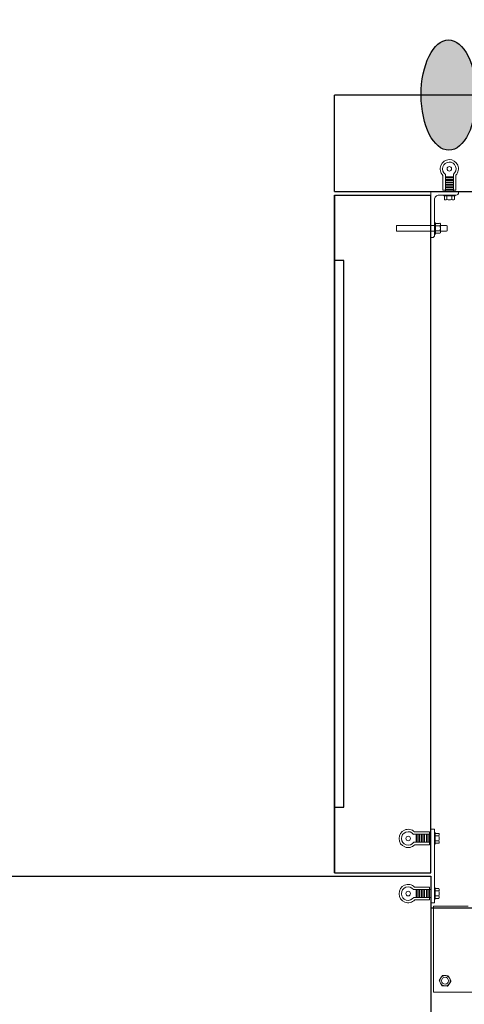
# Model space of a CAD drawing. Header units: feet. Extents: x 0 to 152508, y 0 to 59434.
# Tile 5 of 78: x 152336 to 152340, y 59280 to 59289. Entities that reach past the tile are written whole.
import ezdxf
from ezdxf import colors
from ezdxf.entities.mleader import LeaderData, LeaderLine
from ezdxf.math import Vec2, Vec3

# ---------------------------------------------------------------- set-up
doc = ezdxf.new("R2010")
doc.units = ezdxf.units.FT
doc.header["$LTSCALE"] = 0.1
doc.header["$MEASUREMENT"] = 0
for name, color, linetype, lineweight in [('Bridge plan$0$BR_P_Rail_Object', 251, 'Continuous', 30), ('Bridge plan$0$BR_P_Slab_Object', 2, 'Continuous', 30), ('Bridge plan$0$new FSB deck grid - PV_P_Curb', 1, 'Continuous', 13), ('Bridge plan$0$PV_P_EOP_Br', 252, 'Continuous', 30), ('Bridge plan$0$SC_Scratch10', 252, 'Continuous', 0), ('Bridge plan$0$SC_Scratch7', 252, 'Continuous', 0), ('Bridge plan$0$VG_P_Cells', 252, 'Continuous', 13)]:
    doc.layers.add(name, color=color, linetype=linetype, lineweight=lineweight)
doc.layers.add('Trellis Base$0$L-ANNO-NOTE', color=30, linetype='Continuous')
doc.styles.add('Trellis Base$0$ARIAL', font='arial.ttf', dxfattribs={"width": 0.9})

# ---------------------------------------------------------------- blocks, each defined once
blk = doc.blocks.new('Bridge plan$0$HIGH ST SCREENWALL_2 PANEL PLAN_8')
at = {"layer": 'Bridge plan$0$SC_Scratch7', "lineweight": 0}
for p, q in [((-8.0104, 0.7812), (-8.6771, 0.7812)), ((-8.6771, 0.7812), (-8.6771, 0))]:
    blk.add_line(p, q, dxfattribs=at)
at = {"layer": 'Bridge plan$0$SC_Scratch7'}
blk.add_line((-8.3646, 0), (-8.6771, 0), dxfattribs=at)
at = {"layer": 'Bridge plan$0$SC_Scratch7', "lineweight": 0, "extrusion": (0, 0, -1)}
for radius in [0.0314, 0.0312]:
    blk.add_circle((8.5729, 0.6771), radius, dxfattribs=at)
at = {"layer": 'Bridge plan$0$SC_Scratch7', "lineweight": 0}
for start, end in [(93.33382, 153.33382), (33.33382, 93.33382), (153.33382, 213.33382), (213.33382, 273.33382), (273.33382, 333.33382), (333.33382, 33.33382)]:
    blk.add_arc((-8.5729, 0.6771), 0.0469, start, end, dxfattribs=at)
for points, knots in [([(-8.6148, 0.6981), (-8.6145, 0.6987), (-8.6123, 0.703), (-8.6082, 0.7112), (-8.6045, 0.7186), (-8.6026, 0.7223)], [0, 0, 0, 0, 0.070103, 0.530791, 1, 1, 1, 1]), ([(-8.6026, 0.7223), (-8.5983, 0.7226), (-8.5894, 0.7231), (-8.5802, 0.7236), (-8.5756, 0.7239)], [0, 0, 0, 0, 0.495458, 1, 1, 1, 1]), ([(-8.5756, 0.7239), (-8.575, 0.7239), (-8.5701, 0.7242), (-8.561, 0.7247), (-8.5528, 0.7252), (-8.5486, 0.7254)], [0, 0, 0, 0, 0.070103, 0.530791, 1, 1, 1, 1]), ([(-8.5486, 0.7254), (-8.5467, 0.7226), (-8.5429, 0.7168), (-8.5379, 0.7091), (-8.5348, 0.7045), (-8.5337, 0.7028)], [0, 0, 0, 0, 0.390533, 0.785002, 1, 1, 1, 1]), ([(-8.6269, 0.6739), (-8.625, 0.6779), (-8.621, 0.6858), (-8.6169, 0.694), (-8.6148, 0.6981)], [0, 0, 0, 0, 0.495458, 1, 1, 1, 1]), ([(-8.6121, 0.6513), (-8.6131, 0.653), (-8.6162, 0.6576), (-8.6212, 0.6652), (-8.625, 0.671), (-8.6269, 0.6739)], [0, 0, 0, 0, 0.214997, 0.605152, 1, 1, 1, 1]), ([(-8.5972, 0.6287), (-8.5981, 0.6301), (-8.601, 0.6345), (-8.6059, 0.642), (-8.61, 0.6482), (-8.6121, 0.6513)], [0, 0, 0, 0, 0.189503, 0.59197, 1, 1, 1, 1]), ([(-8.5702, 0.6303), (-8.5708, 0.6302), (-8.5757, 0.63), (-8.5848, 0.6294), (-8.593, 0.629), (-8.5972, 0.6287)], [0, 0, 0, 0, 0.070103, 0.530791, 1, 1, 1, 1]), ([(-8.5432, 0.6319), (-8.5475, 0.6316), (-8.5564, 0.6311), (-8.5656, 0.6306), (-8.5702, 0.6303)], [0, 0, 0, 0, 0.495458, 1, 1, 1, 1]), ([(-8.531, 0.656), (-8.5313, 0.6555), (-8.5335, 0.6511), (-8.5376, 0.6429), (-8.5413, 0.6356), (-8.5432, 0.6319)], [0, 0, 0, 0, 0.070103, 0.530791, 1, 1, 1, 1]), ([(-8.5337, 0.7028), (-8.5317, 0.6998), (-8.5276, 0.6936), (-8.5227, 0.686), (-8.5198, 0.6816), (-8.5189, 0.6802)], [0, 0, 0, 0, 0.402074, 0.810497, 1, 1, 1, 1]), ([(-8.5189, 0.6802), (-8.5208, 0.6763), (-8.5248, 0.6684), (-8.5289, 0.6602), (-8.531, 0.656)], [0, 0, 0, 0, 0.495458, 1, 1, 1, 1])]:
    blk.add_open_spline(points, degree=3, knots=knots, dxfattribs=at)
blk = doc.blocks.new('Bridge plan$0$PLATE MOUNT AT PRECAST')
for p, q in [((8.48, 0.79), (-8.48, 0.79)), ((-8.48, 0.79), (-8.48, 0)), ((8.48, 0.79), (8.48, 0))]:
    blk.add_line(p, q)
at = {"flags": 128}
for points in [[(-7.66, 0.79), (-7.66, 0.99), (-5.04, 0.99), (-5.04, 0.79)], [(5.04, 0.79), (5.04, 0.99), (7.66, 0.99), (7.66, 0.79)], [(-7.27, -0.31), (-7.83, -0.31), (-7.83, -3.72)], [(-7.27, 0), (-7.27, -3.98)], [(-7.27, -0.31), (-5.43, -0.31)], [(-7.27, -0.51), (-5.43, -0.51)], [(-7.27, -0.9), (-5.43, -0.9)], [(-7.27, -1.07), (-5.43, -1.07)], [(-7.27, -1.47), (-5.43, -1.47)], [(-7.27, -1.64), (-5.43, -1.64)], [(-7.27, -2.03), (-5.43, -2.03)], [(-7.27, -2.2), (-5.43, -2.2)], [(-5.43, 0), (-5.43, -4.02)], [(-5.43, -0.31), (-4.87, -0.31), (-4.87, -3.78)], [(5.43, -0.31), (4.87, -0.31), (4.87, -3.72)], [(5.43, 0), (5.43, -3.98)], [(5.43, -0.31), (7.27, -0.31)], [(5.43, -0.51), (7.27, -0.51)], [(5.43, -0.9), (7.27, -0.9)], [(5.43, -1.07), (7.27, -1.07)], [(5.43, -1.47), (7.27, -1.47)], [(5.43, -1.64), (7.27, -1.64)], [(5.43, -2.03), (7.27, -2.03)], [(5.43, -2.2), (7.27, -2.2)], [(7.27, 0), (7.27, -4.02)], [(7.27, -0.31), (7.83, -0.31), (7.83, -3.78)], [(-7.27, -2.59), (-5.43, -2.59)], [(-7.27, -2.79), (-5.43, -2.79)], [(-7.27, -3.19), (-5.43, -3.19)], [(-7.27, -3.36), (-5.43, -3.36)], [(-7.27, -3.44), (-5.43, -3.44)], [(5.43, -2.59), (7.27, -2.59)], [(5.43, -2.79), (7.27, -2.79)], [(5.43, -3.19), (7.27, -3.19)], [(5.43, -3.36), (7.27, -3.36)], [(5.43, -3.44), (7.27, -3.44)]]:
    blk.add_lwpolyline(points, dxfattribs=at)
for points in [[(-7.49, 0.99), (-7.49, 1.8, -0.39919), (-6.93, 1.8), (-6.93, 0.99)], [(-5.77, 0.99), (-5.77, 1.8, -0.39919), (-5.21, 1.8), (-5.21, 0.99)], [(5.21, 0.99), (5.21, 1.8, -0.39919), (5.77, 1.8), (5.77, 0.99)], [(6.93, 0.99), (6.93, 1.8, -0.39919), (7.49, 1.8), (7.49, 0.99)]]:
    blk.add_lwpolyline(points, format="xyb", dxfattribs=at)
for centre in [(-6.38, -5.26), (6.32, -5.26)]:
    blk.add_circle(centre, 0.522)
for centre, radius, start, end in [((-6.35, 0.38), 1.54, 67.9486, 112.0514), ((6.35, 0.38), 1.54, 67.9486, 112.0514), ((-6.38, -5.26), 2.11, 133.379, 44.4759), ((-6.38, -5.26), 1.56, 124.6928, 52.7433), ((6.32, -5.26), 2.11, 133.379, 44.4759), ((6.32, -5.26), 1.56, 124.6928, 52.7433)]:
    blk.add_arc(centre, radius, start, end)
blk = doc.blocks.new('Bridge plan$0$INSIDE CORNER ATTACHMENT')
at = {"flags": 128}
for points in [[(-6.57, 10.13), (2.08, 8.9), (1.9, 7.59), (-6.76, 8.82), (-6.57, 10.13)], [(1.28, 9.02), (1.48, 10.47)], [(2.18, 9.57), (2.38, 9.55), (2.01, 6.95), (1.81, 6.98)], [(2.18, 9.57), (2.38, 9.55), (2.01, 6.95), (1.81, 6.98)], [(1.09, 7.71), (0, 0), (6.31, -0.89), (6.35, -0.64)], [(3.23, 7.34), (3.43, 8.78)], [(3.43, 8.71), (4.82, 8.52), (4.94, 8.39), (4.79, 7.32), (4.64, 7.2), (3.24, 7.4)], [(3.01, 0.37), (3.04, 0.57), (5.64, 0.2), (5.61, 0)], [(3.25, -0.77), (2.69, -0.69), (2.21, -4.07)], [(3.29, -0.47), (2.74, -4.4)], [(3.07, -2.09), (4.88, -2.34)], [(3.09, -1.92), (4.9, -2.17)], [(3.14, -1.53), (4.96, -1.78)], [(3.17, -1.36), (4.98, -1.62)], [(3.22, -0.97), (5.04, -1.23)], [(3.25, -0.77), (5.07, -1.03)], [(5.11, -0.72), (4.55, -4.7)], [(5.07, -1.03), (5.62, -1.11), (5.14, -4.54)], [(2.81, -3.87), (4.63, -4.13)], [(2.82, -3.79), (4.64, -4.04)], [(2.85, -3.62), (4.66, -3.88)], [(2.9, -3.23), (4.72, -3.49)], [(2.93, -3.03), (4.75, -3.29)], [(2.99, -2.64), (4.8, -2.9)], [(3.01, -2.48), (4.82, -2.73)]]:
    blk.add_lwpolyline(points, dxfattribs=at)
for points in [[(2.08, 8.9), (2.22, 9.82, 0.421903), (1.75, 10.43), (1.48, 10.47)], [(3.25, 9.23), (2.44, 9.34, 0.39919), (2.36, 8.78), (3.17, 8.67)], [(2.59, 9.32), (3.4, 9.21, -0.39919), (3.33, 8.65), (2.52, 8.76)], [(2.59, 9.32), (3.4, 9.21, -0.39919), (3.33, 8.65), (2.52, 8.76)], [(1.9, 7.59), (1.07, 1.7, 0.414214), (1.95, 0.52), (5.88, -0.03, -0.385788), (6.35, -0.64)], [(3.01, 7.52), (2.2, 7.64, 0.39919), (2.12, 7.08), (2.93, 6.97)], [(2.35, 7.62), (3.16, 7.5, -0.39919), (3.08, 6.94), (2.27, 7.06)], [(2.35, 7.62), (3.16, 7.5, -0.39919), (3.08, 6.94), (2.27, 7.06)], [(3.21, 0.54), (3.32, 1.35, -0.39919), (3.88, 1.27), (3.77, 0.46)], [(4.91, 0.3), (5.03, 1.11, -0.39919), (5.59, 1.03), (5.47, 0.22)]]:
    blk.add_lwpolyline(points, format="xyb", dxfattribs=at)
blk.add_circle((3.44, -5.8), 0.522)
for centre, radius, start, end in [((3.69, 8.01), 1.54, 149.8986, 194.0014), ((1.44, 8.33), 1.91, 334.3436, 9.5565), ((4.25, -0.22), 1.54, 59.8986, 104.0014), ((3.44, -5.8), 2.11, 125.329, 36.4259), ((3.44, -5.8), 1.56, 116.6428, 44.6933)]:
    blk.add_arc(centre, radius, start, end)
blk = doc.blocks.new('Bridge plan')
at = {"layer": 'Bridge plan$0$BR_P_Rail_Object', "lineweight": -3}
h = blk.add_hatch(color=256, dxfattribs=at)
edge = h.paths.add_edge_path()
edge.add_ellipse((1828078.9728, 711489.5175), major_axis=(-0.0017, 0.5), ratio=0.5, start_angle=0, end_angle=360)
blk.add_line((1828195.6528, 711482.1428), (1828078.8118, 711482.1428), dxfattribs=at)
at = {"layer": 'Bridge plan$0$BR_P_Rail_Object', "lineweight": -3, "flags": 128}
blk.add_lwpolyline([(1828078.8118, 711480.5178), (1828071.3118, 711480.5178), (1828071.3118, 711482.4345), (1828078.8118, 711482.4345)], close=True, dxfattribs=at)
at = {"layer": 'Bridge plan$0$BR_P_Rail_Object', "lineweight": -3}
blk.add_ellipse((1828078.9728, 711489.5175), major_axis=(-0.0017, 0.5), ratio=0.5, dxfattribs=at)
at = {"layer": 'Bridge plan$0$BR_P_Slab_Object', "lineweight": -3, "extrusion": (0, 0, -1)}
blk.add_arc((-1828090.1697, 711476.3243), 35, 7.3628, 88.09108, dxfattribs=at)
at = {"layer": 'Bridge plan$0$new FSB deck grid - PV_P_Curb', "lineweight": -3, "flags": 128}
blk.add_lwpolyline([(1828055.5402, 711471.004), (1828055.6786, 711477.1066, -0.397907), (1828089.0205, 711510.8051), (1828097.789, 711511.0974), (1828106.051, 711503.3683), (1828170.5777, 711505.5189), (1828178.3068, 711513.781), (1828178.6727, 711513.7932, -0.429449), (1828209.1503, 711483.7663, -0.037112), (1828208.7459, 711479.4119), (1828207.9669, 711474.7846)], format="xyb", dxfattribs=at)
at = {"layer": 'Bridge plan$0$PV_P_EOP_Br', "lineweight": -3, "extrusion": (0, 0, -1)}
for start in [1.2993, 7.3628]:
    blk.add_arc((-1828090.1697, 711476.3243), 35, start, 88.09108, dxfattribs=at)
at = {"layer": 'Bridge plan$0$SC_Scratch10', "lineweight": -3}
for p, q in [((1828078.0205, 711488.0176), (1828077.9371, 711488.0176)), ((1828078.0205, 711483.0589), (1828078.0205, 711488.0176)), ((1828077.9372, 711483.0589), (1828078.0205, 711483.0589))]:
    blk.add_line(p, q, dxfattribs=at)
at = {"layer": 'Bridge plan$0$VG_P_Cells', "lineweight": -3}
for p, q in [((1828077.9371, 711488.6425), (1828077.9371, 711489.5176)), ((1828084.0995, 711489.5176), (1828077.9371, 711489.5176)), ((1828077.9371, 711488.6425), (1828110.7226, 711488.6426)), ((1828077.9371, 711488.6113), (1828078.8121, 711488.6113)), ((1828077.9371, 711488.6113), (1828077.9372, 711482.4652)), ((1828077.9372, 711482.465), (1828077.9371, 711488.6112)), ((1828078.8122, 711482.465), (1828078.8121, 711488.6108)), ((1828077.9372, 711482.4652), (1828078.8122, 711482.4652)), ((1828077.9372, 711482.465), (1828078.8122, 711482.465))]:
    blk.add_line(p, q, dxfattribs=at)
at = {"layer": 'Bridge plan$0$VG_P_Cells', "lineweight": -3, "flags": 128}
blk.add_lwpolyline([(1828078.8122, 711482.4652), (1828078.8121, 711488.6113)], dxfattribs=at)
at = {"layer": 'Bridge plan$0$SC_Scratch10', "lineweight": -3, "extrusion": (0, 0, -1), "xscale": 0.0393699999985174, "yscale": 0.0393699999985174, "zscale": 0.0393699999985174, "rotation": 188.0494624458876}
blk.add_blockref('Bridge plan$0$INSIDE CORNER ATTACHMENT', (-1828078.8121, 711488.6422), dxfattribs=at)
at = {"layer": 'Bridge plan$0$SC_Scratch10', "lineweight": -3, "xscale": 0.03936999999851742, "yscale": -0.0393699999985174, "zscale": 0.03936999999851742, "rotation": 90.00015331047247}
blk.add_blockref('Bridge plan$0$PLATE MOUNT AT PRECAST', (1828078.8122, 711482.5277), dxfattribs=at)
at = {"layer": 'Bridge plan$0$SC_Scratch7', "lineweight": -3, "extrusion": (0, 0, -1), "rotation": 180.0002309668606}
blk.add_blockref('Bridge plan$0$HIGH ST SCREENWALL_2 PANEL PLAN_8', (-1828087.5128, 711482.1632), dxfattribs=at)
blk = doc.blocks.new('Trellis Base')
blk.add_blockref('Bridge plan', (-1675739.0633, -652201.2631))
at = {"layer": 'Trellis Base$0$L-ANNO-NOTE'}
ml = blk.add_multileader_mtext('Standard', dxfattribs=at)
ml.set_content('W. LIVINGSTON AVENUE', color=11, style='Trellis Base$0$ARIAL')
ml.set_leader_properties()
ml.build(insert=Vec2(0, 0))
ml.multileader.update_dxf_attribs({"has_dogleg": 0, "dogleg_length": 0.36, "arrow_head_size": 1.25, "scale": 10})
ctx = ml.context
ctx.base_point, ctx.scale, ctx.char_height, ctx.arrow_head_size, ctx.landing_gap_size, ctx.plane_origin, ctx.plane_x_axis, ctx.plane_y_axis = Vec3(152493.4333, 59387.8699), 10, 1.25, 1.25, 0.5, Vec3(152496.4817, 59382.3139), Vec3(0.234739, 0.972058), Vec3(-0.972058, 0.234739)
notes = []
notes.append((ctx, [(0, (0, 0, 0), (0, 0), (1, 0), 1, [])]))
ctx.mtext.insert, ctx.mtext.text_direction, ctx.mtext.rotation, ctx.mtext.flow_direction = Vec3(152492.9328, 59388.5051), Vec3(0.234739, 0.972058), 1.333846, 5
ml = blk.add_multileader_mtext('Standard', dxfattribs=at)
ml.set_content('S. FRONT STREET', color=11, style='Trellis Base$0$ARIAL')
ml.set_leader_properties()
ml.build(insert=Vec2(0, 0))
ml.multileader.update_dxf_attribs({"has_dogleg": 0, "dogleg_length": 0.36, "arrow_head_size": 1.25, "scale": 10})
ctx = ml.context
ctx.base_point, ctx.scale, ctx.char_height, ctx.arrow_head_size, ctx.landing_gap_size, ctx.plane_origin = Vec3(152391.6985, 59316.6024), 10, 1.25, 1.25, 0.5, Vec3(152387.0132, 59312.335)
notes.append((ctx, [(0, (0, 0, 0), (0, 0), (1, 0), 1, [])]))
ctx.mtext.insert, ctx.mtext.flow_direction = Vec3(152392.1985, 59317.2381), 5
for ctx, leaders in notes:
    for number, flags, end, landing, length, lines in leaders:
        leader = LeaderData()
        leader.index, (leader.has_last_leader_line, leader.has_dogleg_vector, leader.attachment_direction) = number, flags
        leader.last_leader_point, leader.dogleg_vector, leader.dogleg_length = Vec3(end), Vec3(landing), length
        for number, points, colour, breaks in lines:
            line = LeaderLine()
            line.index, line.vertices, line.color, line.breaks = number, Vec3.list(points), colors.encode_raw_color(colour), breaks
            leader.lines.append(line)
        ctx.leaders.append(leader)

msp = doc.modelspace()

# ---------------------------------------------------------------- block references
msp.add_blockref('Trellis Base', (0, 0))

doc.saveas('drawing.dxf')
